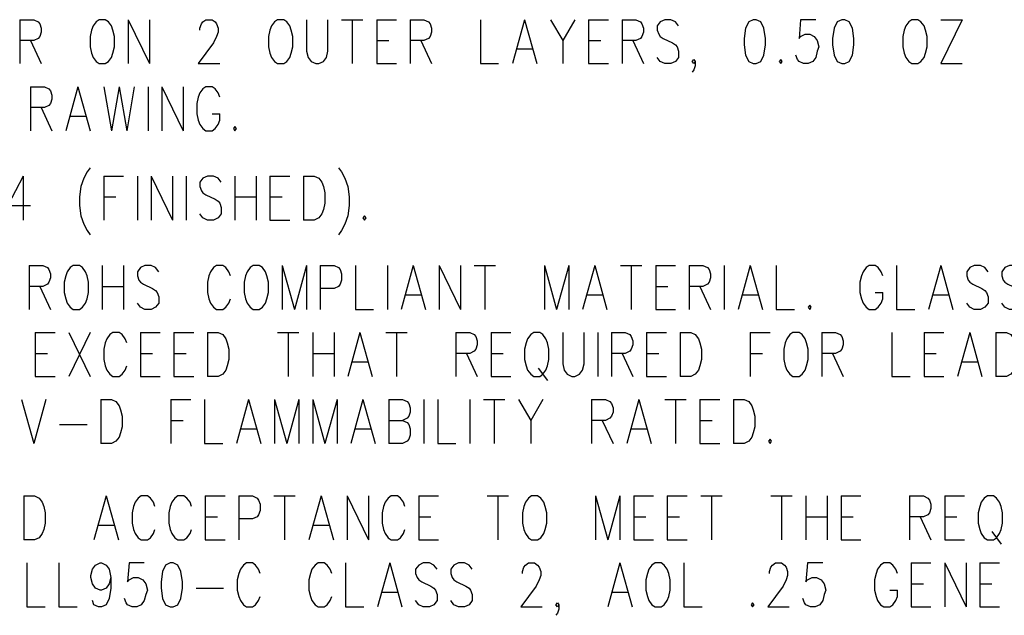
# Model space of a CAD drawing. Extents: x 2 to 38, y 4.3 to 27.6.
# Tile 3 of 31: x 7.2 to 11.9, y 7 to 9.8. Entities that reach past the tile are written whole.
import ezdxf

# ---------------------------------------------------------------- set-up
doc = ezdxf.new("R2010")
doc.units = 0
doc.layers.add('pho', color=1, linetype='CONTINUOUS')

msp = doc.modelspace()

# ---------------------------------------------------------------- linework, layer by layer
at = {"layer": 'pho', "color": 1}
for points in [[(7.23084, 9.82546), (7.23084, 9.61715)], [(7.23084, 9.82546), (7.29577, 9.82546), (7.31741, 9.81554), (7.32463, 9.80562), (7.33184, 9.78578), (7.33184, 9.76594), (7.32463, 9.74611), (7.31741, 9.73619), (7.29577, 9.72627), (7.23084, 9.72627)], [(7.60598, 9.82546), (7.59155, 9.81554), (7.57712, 9.7957), (7.56991, 9.77586), (7.56269, 9.74611), (7.56269, 9.69651), (7.56991, 9.66675), (7.57712, 9.64691), (7.59155, 9.62707), (7.60598, 9.61715), (7.63484, 9.61715), (7.64926, 9.62707), (7.66369, 9.64691), (7.67091, 9.66675), (7.67812, 9.69651), (7.67812, 9.74611), (7.67091, 9.77586), (7.66369, 9.7957), (7.64926, 9.81554), (7.63484, 9.82546), (7.60598, 9.82546)], [(7.74305, 9.82546), (7.74305, 9.61715)], [(7.74305, 9.82546), (7.84405, 9.61715)], [(7.84405, 9.82546), (7.84405, 9.61715)], [(8.08211, 9.77586), (8.08211, 9.78578), (8.08933, 9.80562), (8.09654, 9.81554), (8.11097, 9.82546), (8.13983, 9.82546), (8.15425, 9.81554), (8.16147, 9.80562), (8.16868, 9.78578), (8.16868, 9.76594), (8.16147, 9.74611), (8.14704, 9.71635), (8.0749, 9.61715), (8.1759, 9.61715)], [(8.45004, 9.82546), (8.43561, 9.81554), (8.42118, 9.7957), (8.41396, 9.77586), (8.40675, 9.74611), (8.40675, 9.69651), (8.41396, 9.66675), (8.42118, 9.64691), (8.43561, 9.62707), (8.45004, 9.61715), (8.47889, 9.61715), (8.49332, 9.62707), (8.50775, 9.64691), (8.51496, 9.66675), (8.52218, 9.69651), (8.52218, 9.74611), (8.51496, 9.77586), (8.50775, 9.7957), (8.49332, 9.81554), (8.47889, 9.82546), (8.45004, 9.82546)], [(8.5871, 9.82546), (8.5871, 9.67667), (8.59432, 9.64691), (8.60875, 9.62707), (8.63039, 9.61715), (8.64482, 9.61715), (8.66646, 9.62707), (8.68089, 9.64691), (8.6881, 9.67667), (8.6881, 9.82546)], [(8.75303, 9.82546), (8.85403, 9.82546)], [(8.80353, 9.82546), (8.80353, 9.61715)], [(8.91896, 9.82546), (8.91896, 9.61715)], [(8.91896, 9.82546), (9.01274, 9.82546)], [(9.07767, 9.82546), (9.07767, 9.61715)], [(9.07767, 9.82546), (9.14259, 9.82546), (9.16424, 9.81554), (9.17145, 9.80562), (9.17867, 9.78578), (9.17867, 9.76594), (9.17145, 9.74611), (9.16424, 9.73619), (9.14259, 9.72627), (9.07767, 9.72627)], [(9.40952, 9.82546), (9.40952, 9.61715), (9.49609, 9.61715)], [(9.61873, 9.82546), (9.56102, 9.61715)], [(9.61873, 9.82546), (9.67644, 9.61715)], [(9.74137, 9.82546), (9.79908, 9.72627), (9.79908, 9.61715)], [(9.8568, 9.82546), (9.79908, 9.72627)], [(9.92172, 9.82546), (9.92172, 9.61715)], [(9.92172, 9.82546), (10.01551, 9.82546)], [(10.08044, 9.82546), (10.08044, 9.61715)], [(10.08044, 9.82546), (10.14536, 9.82546), (10.16701, 9.81554), (10.17422, 9.80562), (10.18143, 9.78578), (10.18143, 9.76594), (10.17422, 9.74611), (10.16701, 9.73619), (10.14536, 9.72627), (10.08044, 9.72627)], [(10.34736, 9.7957), (10.33293, 9.81554), (10.31129, 9.82546), (10.28243, 9.82546), (10.26079, 9.81554), (10.24636, 9.7957), (10.24636, 9.77586), (10.25358, 9.75603)], [(10.70085, 9.82546), (10.67921, 9.81554), (10.66478, 9.78578), (10.65757, 9.73619), (10.65757, 9.70643), (10.66478, 9.65683), (10.67921, 9.62707), (10.70085, 9.61715), (10.71528, 9.61715), (10.73692, 9.62707), (10.75135, 9.65683), (10.75857, 9.70643), (10.75857, 9.73619), (10.75135, 9.78578), (10.73692, 9.81554), (10.71528, 9.82546), (10.70085, 9.82546)], [(10.99663, 9.82546), (10.92449, 9.82546), (10.91728, 9.73619), (10.92449, 9.74611), (10.94613, 9.75603), (10.96778, 9.75603), (10.98942, 9.74611), (11.00385, 9.72627), (11.01106, 9.69651), (11.00385, 9.67667), (10.99663, 9.64691), (10.98221, 9.62707), (10.96056, 9.61715), (10.93892, 9.61715), (10.91728, 9.62707), (10.91006, 9.63699), (10.90285, 9.65683)], [(11.11927, 9.82546), (11.09763, 9.81554), (11.0832, 9.78578), (11.07599, 9.73619), (11.07599, 9.70643), (11.0832, 9.65683), (11.09763, 9.62707), (11.11927, 9.61715), (11.1337, 9.61715), (11.15534, 9.62707), (11.16977, 9.65683), (11.17699, 9.70643), (11.17699, 9.73619), (11.16977, 9.78578), (11.15534, 9.81554), (11.1337, 9.82546), (11.11927, 9.82546)], [(11.45113, 9.82546), (11.4367, 9.81554), (11.42227, 9.7957), (11.41505, 9.77586), (11.40784, 9.74611), (11.40784, 9.69651), (11.41505, 9.66675), (11.42227, 9.64691), (11.4367, 9.62707), (11.45113, 9.61715), (11.47998, 9.61715), (11.49441, 9.62707), (11.50884, 9.64691), (11.51605, 9.66675), (11.52327, 9.69651), (11.52327, 9.74611), (11.51605, 9.77586), (11.50884, 9.7957), (11.49441, 9.81554), (11.47998, 9.82546), (11.45113, 9.82546)], [(11.68919, 9.82546), (11.58819, 9.61715)], [(11.58819, 9.82546), (11.68919, 9.82546)], [(10.25358, 9.75603), (10.26079, 9.74611), (10.27522, 9.73619), (10.3185, 9.71635), (10.33293, 9.70643), (10.34014, 9.69651), (10.34736, 9.67667), (10.34736, 9.64691), (10.33293, 9.62707), (10.31129, 9.61715), (10.28243, 9.61715), (10.26079, 9.62707), (10.24636, 9.64691)], [(7.28134, 9.72627), (7.33184, 9.61715)], [(8.91896, 9.72627), (8.97667, 9.72627)], [(9.12817, 9.72627), (9.17867, 9.61715)], [(9.92172, 9.72627), (9.97944, 9.72627)], [(10.13093, 9.72627), (10.18143, 9.61715)], [(9.58266, 9.68659), (9.6548, 9.68659)], [(8.91896, 9.61715), (9.01274, 9.61715)], [(9.92172, 9.61715), (10.01551, 9.61715)], [(10.42671, 9.62707), (10.4195, 9.61715), (10.41229, 9.62707), (10.4195, 9.63699), (10.42671, 9.62707), (10.42671, 9.60723), (10.4195, 9.58739), (10.41229, 9.57747)], [(10.83071, 9.63699), (10.82349, 9.62707), (10.83071, 9.61715), (10.83792, 9.62707), (10.83071, 9.63699)], [(11.58819, 9.61715), (11.68919, 9.61715)], [(7.28134, 9.50804), (7.28134, 9.29973)], [(7.28134, 9.50804), (7.34627, 9.50804), (7.36791, 9.49812), (7.37513, 9.4882), (7.38234, 9.46836), (7.38234, 9.44852), (7.37513, 9.42868), (7.36791, 9.41876), (7.34627, 9.40884), (7.28134, 9.40884)], [(7.50498, 9.50804), (7.44727, 9.29973)], [(7.50498, 9.50804), (7.56269, 9.29973)], [(7.62762, 9.50804), (7.66369, 9.29973)], [(7.69976, 9.50804), (7.66369, 9.29973)], [(7.69976, 9.50804), (7.73583, 9.29973)], [(7.7719, 9.50804), (7.73583, 9.29973)], [(7.83683, 9.50804), (7.83683, 9.29973)], [(7.90176, 9.50804), (7.90176, 9.29973)], [(7.90176, 9.50804), (8.00276, 9.29973)], [(8.00276, 9.50804), (8.00276, 9.29973)], [(8.1759, 9.45844), (8.16868, 9.47828), (8.15425, 9.49812), (8.13983, 9.50804), (8.11097, 9.50804), (8.09654, 9.49812), (8.08211, 9.47828), (8.0749, 9.45844), (8.06768, 9.42868), (8.06768, 9.37909), (8.0749, 9.34933), (8.08211, 9.32949), (8.09654, 9.30965), (8.11097, 9.29973), (8.13983, 9.29973), (8.15425, 9.30965), (8.16868, 9.32949), (8.1759, 9.34933), (8.1759, 9.37909)], [(7.33184, 9.40884), (7.38234, 9.29973)], [(7.46891, 9.36917), (7.54105, 9.36917)], [(8.13983, 9.37909), (8.1759, 9.37909)], [(8.24804, 9.31957), (8.24082, 9.30965), (8.24804, 9.29973), (8.25525, 9.30965), (8.24804, 9.31957)], [(7.56269, 9.12449), (7.54827, 9.10465), (7.53384, 9.07489), (7.51941, 9.03521), (7.51219, 8.98561), (7.51219, 8.94594), (7.51941, 8.89634), (7.53384, 8.85666), (7.54827, 8.8269), (7.56269, 8.80706)], [(8.7386, 9.12449), (8.75303, 9.10465), (8.76746, 9.07489), (8.78189, 9.03521), (8.7891, 8.98561), (8.7891, 8.94594), (8.78189, 8.89634), (8.76746, 8.85666), (8.75303, 8.8269), (8.7386, 8.80706)], [(7.24527, 9.08481), (7.17313, 8.94594), (7.28134, 8.94594)], [(7.24527, 9.08481), (7.24527, 8.8765)], [(7.62762, 9.08481), (7.62762, 8.8765)], [(7.62762, 9.08481), (7.72141, 9.08481)], [(7.78633, 9.08481), (7.78633, 8.8765)], [(7.85126, 9.08481), (7.85126, 8.8765)], [(7.85126, 9.08481), (7.95226, 8.8765)], [(7.95226, 9.08481), (7.95226, 8.8765)], [(8.01719, 9.08481), (8.01719, 8.8765)], [(8.18311, 9.05505), (8.16868, 9.07489), (8.14704, 9.08481), (8.11818, 9.08481), (8.09654, 9.07489), (8.08211, 9.05505), (8.08211, 9.03521), (8.08933, 9.01537), (8.09654, 9.00545), (8.11097, 8.99553), (8.15425, 8.97569), (8.16868, 8.96577), (8.1759, 8.95585), (8.18311, 8.93602), (8.18311, 8.90626), (8.16868, 8.88642), (8.14704, 8.8765), (8.11818, 8.8765), (8.09654, 8.88642), (8.08211, 8.90626)], [(8.24804, 9.08481), (8.24804, 8.8765)], [(8.34904, 9.08481), (8.34904, 8.8765)], [(8.41396, 9.08481), (8.41396, 8.8765)], [(8.41396, 9.08481), (8.50775, 9.08481)], [(8.57268, 9.08481), (8.57268, 8.8765)], [(8.57268, 9.08481), (8.62318, 9.08481), (8.64482, 9.07489), (8.65925, 9.05505), (8.66646, 9.03521), (8.67367, 9.00545), (8.67367, 8.95585), (8.66646, 8.9261), (8.65925, 8.90626), (8.64482, 8.88642), (8.62318, 8.8765), (8.57268, 8.8765)], [(7.62762, 8.98561), (7.68533, 8.98561)], [(8.24804, 8.98561), (8.34904, 8.98561)], [(8.41396, 8.98561), (8.47168, 8.98561)], [(8.41396, 8.8765), (8.50775, 8.8765)], [(8.86124, 8.89634), (8.85403, 8.88642), (8.86124, 8.8765), (8.86846, 8.88642), (8.86124, 8.89634)], [(7.27413, 8.66158), (7.27413, 8.45327)], [(7.27413, 8.66158), (7.33905, 8.66158), (7.3607, 8.65166), (7.36791, 8.64174), (7.37513, 8.6219), (7.37513, 8.60206), (7.36791, 8.58222), (7.3607, 8.5723), (7.33905, 8.56238), (7.27413, 8.56238)], [(7.48334, 8.66158), (7.46891, 8.65166), (7.45448, 8.63182), (7.44727, 8.61198), (7.44005, 8.58222), (7.44005, 8.53262), (7.44727, 8.50287), (7.45448, 8.48303), (7.46891, 8.46319), (7.48334, 8.45327), (7.51219, 8.45327), (7.52662, 8.46319), (7.54105, 8.48303), (7.54827, 8.50287), (7.55548, 8.53262), (7.55548, 8.58222), (7.54827, 8.61198), (7.54105, 8.63182), (7.52662, 8.65166), (7.51219, 8.66158), (7.48334, 8.66158)], [(7.62041, 8.66158), (7.62041, 8.45327)], [(7.72141, 8.66158), (7.72141, 8.45327)], [(7.88733, 8.63182), (7.8729, 8.65166), (7.85126, 8.66158), (7.8224, 8.66158), (7.80076, 8.65166), (7.78633, 8.63182), (7.78633, 8.61198), (7.79355, 8.59214), (7.80076, 8.58222), (7.81519, 8.5723), (7.85847, 8.55246), (7.8729, 8.54254), (7.88012, 8.53262), (7.88733, 8.51279), (7.88733, 8.48303), (7.8729, 8.46319), (7.85126, 8.45327), (7.8224, 8.45327), (7.80076, 8.46319), (7.78633, 8.48303)], [(8.2264, 8.61198), (8.21918, 8.63182), (8.20475, 8.65166), (8.19033, 8.66158), (8.16147, 8.66158), (8.14704, 8.65166), (8.13261, 8.63182), (8.1254, 8.61198), (8.11818, 8.58222), (8.11818, 8.53262), (8.1254, 8.50287), (8.13261, 8.48303), (8.14704, 8.46319), (8.16147, 8.45327), (8.19033, 8.45327), (8.20475, 8.46319), (8.21918, 8.48303), (8.2264, 8.50287)], [(8.33461, 8.66158), (8.32018, 8.65166), (8.30575, 8.63182), (8.29854, 8.61198), (8.29132, 8.58222), (8.29132, 8.53262), (8.29854, 8.50287), (8.30575, 8.48303), (8.32018, 8.46319), (8.33461, 8.45327), (8.36347, 8.45327), (8.37789, 8.46319), (8.39232, 8.48303), (8.39954, 8.50287), (8.40675, 8.53262), (8.40675, 8.58222), (8.39954, 8.61198), (8.39232, 8.63182), (8.37789, 8.65166), (8.36347, 8.66158), (8.33461, 8.66158)], [(8.47168, 8.66158), (8.47168, 8.45327)], [(8.47168, 8.66158), (8.52939, 8.45327)], [(8.5871, 8.66158), (8.52939, 8.45327)], [(8.5871, 8.66158), (8.5871, 8.45327)], [(8.65203, 8.66158), (8.65203, 8.45327)], [(8.65203, 8.66158), (8.71696, 8.66158), (8.7386, 8.65166), (8.74582, 8.64174), (8.75303, 8.6219), (8.75303, 8.59214), (8.74582, 8.5723), (8.7386, 8.56238), (8.71696, 8.55246), (8.65203, 8.55246)], [(8.81796, 8.66158), (8.81796, 8.45327), (8.90453, 8.45327)], [(8.96945, 8.66158), (8.96945, 8.45327)], [(9.0921, 8.66158), (9.03438, 8.45327)], [(9.0921, 8.66158), (9.14981, 8.45327)], [(9.21474, 8.66158), (9.21474, 8.45327)], [(9.21474, 8.66158), (9.31573, 8.45327)], [(9.31573, 8.66158), (9.31573, 8.45327)], [(9.38066, 8.66158), (9.48166, 8.66158)], [(9.43116, 8.66158), (9.43116, 8.45327)], [(9.71251, 8.66158), (9.71251, 8.45327)], [(9.71251, 8.66158), (9.77023, 8.45327)], [(9.82794, 8.66158), (9.77023, 8.45327)], [(9.82794, 8.66158), (9.82794, 8.45327)], [(9.95058, 8.66158), (9.89287, 8.45327)], [(9.95058, 8.66158), (10.00829, 8.45327)], [(10.07322, 8.66158), (10.17422, 8.66158)], [(10.12372, 8.66158), (10.12372, 8.45327)], [(10.23915, 8.66158), (10.23915, 8.45327)], [(10.23915, 8.66158), (10.33293, 8.66158)], [(10.39786, 8.66158), (10.39786, 8.45327)], [(10.39786, 8.66158), (10.46279, 8.66158), (10.48443, 8.65166), (10.49164, 8.64174), (10.49886, 8.6219), (10.49886, 8.60206), (10.49164, 8.58222), (10.48443, 8.5723), (10.46279, 8.56238), (10.39786, 8.56238)], [(10.56378, 8.66158), (10.56378, 8.45327)], [(10.68642, 8.66158), (10.62871, 8.45327)], [(10.68642, 8.66158), (10.74414, 8.45327)], [(10.80907, 8.66158), (10.80907, 8.45327), (10.89564, 8.45327)], [(11.31406, 8.61198), (11.30684, 8.63182), (11.29241, 8.65166), (11.27799, 8.66158), (11.24913, 8.66158), (11.2347, 8.65166), (11.22027, 8.63182), (11.21306, 8.61198), (11.20584, 8.58222), (11.20584, 8.53262), (11.21306, 8.50287), (11.22027, 8.48303), (11.2347, 8.46319), (11.24913, 8.45327), (11.27799, 8.45327), (11.29241, 8.46319), (11.30684, 8.48303), (11.31406, 8.50287), (11.31406, 8.53262)], [(11.37898, 8.66158), (11.37898, 8.45327), (11.46555, 8.45327)], [(11.58819, 8.66158), (11.53048, 8.45327)], [(11.58819, 8.66158), (11.64591, 8.45327)], [(11.81183, 8.63182), (11.79741, 8.65166), (11.77576, 8.66158), (11.74691, 8.66158), (11.72526, 8.65166), (11.71084, 8.63182), (11.71084, 8.61198), (11.71805, 8.59214), (11.72526, 8.58222), (11.73969, 8.5723), (11.78298, 8.55246), (11.79741, 8.54254), (11.80462, 8.53262), (11.81183, 8.51279), (11.81183, 8.48303), (11.79741, 8.46319), (11.77576, 8.45327), (11.74691, 8.45327), (11.72526, 8.46319), (11.71084, 8.48303)], [(11.97776, 8.63182), (11.96333, 8.65166), (11.94169, 8.66158), (11.91283, 8.66158), (11.89119, 8.65166), (11.87676, 8.63182), (11.87676, 8.61198), (11.88397, 8.59214), (11.89119, 8.58222), (11.90562, 8.5723), (11.9489, 8.55246), (11.96333, 8.54254), (11.97054, 8.53262), (11.97776, 8.51279), (11.97776, 8.48303), (11.96333, 8.46319), (11.94169, 8.45327), (11.91283, 8.45327), (11.89119, 8.46319), (11.87676, 8.48303)], [(7.32463, 8.56238), (7.37513, 8.45327)], [(7.62041, 8.56238), (7.72141, 8.56238)], [(10.23915, 8.56238), (10.29686, 8.56238)], [(10.44836, 8.56238), (10.49886, 8.45327)], [(11.27799, 8.53262), (11.31406, 8.53262)], [(9.05602, 8.5227), (9.12817, 8.5227)], [(9.91451, 8.5227), (9.98665, 8.5227)], [(10.65035, 8.5227), (10.7225, 8.5227)], [(11.55212, 8.5227), (11.62427, 8.5227)], [(10.23915, 8.45327), (10.33293, 8.45327)], [(10.96778, 8.47311), (10.96056, 8.46319), (10.96778, 8.45327), (10.97499, 8.46319), (10.96778, 8.47311)], [(7.30298, 8.34415), (7.30298, 8.13585)], [(7.30298, 8.34415), (7.39677, 8.34415)], [(7.4617, 8.34415), (7.56269, 8.13585)], [(7.56269, 8.34415), (7.4617, 8.13585)], [(7.73583, 8.29456), (7.72862, 8.3144), (7.71419, 8.33423), (7.69976, 8.34415), (7.67091, 8.34415), (7.65648, 8.33423), (7.64205, 8.3144), (7.63484, 8.29456), (7.62762, 8.2648), (7.62762, 8.2152), (7.63484, 8.18544), (7.64205, 8.1656), (7.65648, 8.14576), (7.67091, 8.13585), (7.69976, 8.13585), (7.71419, 8.14576), (7.72862, 8.1656), (7.73583, 8.18544)], [(7.80076, 8.34415), (7.80076, 8.13585)], [(7.80076, 8.34415), (7.89455, 8.34415)], [(7.95947, 8.34415), (7.95947, 8.13585)], [(7.95947, 8.34415), (8.05326, 8.34415)], [(8.11818, 8.34415), (8.11818, 8.13585)], [(8.11818, 8.34415), (8.16868, 8.34415), (8.19033, 8.33423), (8.20475, 8.3144), (8.21197, 8.29456), (8.21918, 8.2648), (8.21918, 8.2152), (8.21197, 8.18544), (8.20475, 8.1656), (8.19033, 8.14576), (8.16868, 8.13585), (8.11818, 8.13585)], [(8.45004, 8.34415), (8.55103, 8.34415)], [(8.50053, 8.34415), (8.50053, 8.13585)], [(8.61596, 8.34415), (8.61596, 8.13585)], [(8.71696, 8.34415), (8.71696, 8.13585)], [(8.8396, 8.34415), (8.78189, 8.13585)], [(8.8396, 8.34415), (8.89731, 8.13585)], [(8.96224, 8.34415), (9.06324, 8.34415)], [(9.01274, 8.34415), (9.01274, 8.13585)], [(9.29409, 8.34415), (9.29409, 8.13585)], [(9.29409, 8.34415), (9.35902, 8.34415), (9.38066, 8.33423), (9.38788, 8.32432), (9.39509, 8.30448), (9.39509, 8.28464), (9.38788, 8.2648), (9.38066, 8.25488), (9.35902, 8.24496), (9.29409, 8.24496)], [(9.46002, 8.34415), (9.46002, 8.13585)], [(9.46002, 8.34415), (9.5538, 8.34415)], [(9.66201, 8.34415), (9.64759, 8.33423), (9.63316, 8.3144), (9.62594, 8.29456), (9.61873, 8.2648), (9.61873, 8.2152), (9.62594, 8.18544), (9.63316, 8.1656), (9.64759, 8.14576), (9.66201, 8.13585), (9.69087, 8.13585), (9.7053, 8.14576), (9.71973, 8.1656), (9.72694, 8.18544), (9.73416, 8.2152), (9.73416, 8.2648), (9.72694, 8.29456), (9.71973, 8.3144), (9.7053, 8.33423), (9.69087, 8.34415), (9.66201, 8.34415)], [(9.79908, 8.34415), (9.79908, 8.19536), (9.8063, 8.1656), (9.82073, 8.14576), (9.84237, 8.13585), (9.8568, 8.13585), (9.87844, 8.14576), (9.89287, 8.1656), (9.90008, 8.19536), (9.90008, 8.34415)], [(9.96501, 8.34415), (9.96501, 8.13585)], [(10.02994, 8.34415), (10.02994, 8.13585)], [(10.02994, 8.34415), (10.09486, 8.34415), (10.11651, 8.33423), (10.12372, 8.32432), (10.13093, 8.30448), (10.13093, 8.28464), (10.12372, 8.2648), (10.11651, 8.25488), (10.09486, 8.24496), (10.02994, 8.24496)], [(10.19586, 8.34415), (10.19586, 8.13585)], [(10.19586, 8.34415), (10.28965, 8.34415)], [(10.35457, 8.34415), (10.35457, 8.13585)], [(10.35457, 8.34415), (10.40507, 8.34415), (10.42671, 8.33423), (10.44114, 8.3144), (10.44836, 8.29456), (10.45557, 8.2648), (10.45557, 8.2152), (10.44836, 8.18544), (10.44114, 8.1656), (10.42671, 8.14576), (10.40507, 8.13585), (10.35457, 8.13585)], [(10.68642, 8.34415), (10.68642, 8.13585)], [(10.68642, 8.34415), (10.78021, 8.34415)], [(10.88842, 8.34415), (10.87399, 8.33423), (10.85956, 8.3144), (10.85235, 8.29456), (10.84514, 8.2648), (10.84514, 8.2152), (10.85235, 8.18544), (10.85956, 8.1656), (10.87399, 8.14576), (10.88842, 8.13585), (10.91728, 8.13585), (10.93171, 8.14576), (10.94613, 8.1656), (10.95335, 8.18544), (10.96056, 8.2152), (10.96056, 8.2648), (10.95335, 8.29456), (10.94613, 8.3144), (10.93171, 8.33423), (10.91728, 8.34415), (10.88842, 8.34415)], [(11.02549, 8.34415), (11.02549, 8.13585)], [(11.02549, 8.34415), (11.09042, 8.34415), (11.11206, 8.33423), (11.11927, 8.32432), (11.12649, 8.30448), (11.12649, 8.28464), (11.11927, 8.2648), (11.11206, 8.25488), (11.09042, 8.24496), (11.02549, 8.24496)], [(11.35734, 8.34415), (11.35734, 8.13585), (11.44391, 8.13585)], [(11.50884, 8.34415), (11.50884, 8.13585)], [(11.50884, 8.34415), (11.60262, 8.34415)], [(11.72526, 8.34415), (11.66755, 8.13585)], [(11.72526, 8.34415), (11.78298, 8.13585)], [(11.8479, 8.34415), (11.8479, 8.13585)], [(11.8479, 8.34415), (11.8984, 8.34415), (11.92005, 8.33423), (11.93447, 8.3144), (11.94169, 8.29456), (11.9489, 8.2648), (11.9489, 8.2152), (11.94169, 8.18544), (11.93447, 8.1656), (11.92005, 8.14576), (11.8984, 8.13585), (11.8479, 8.13585)], [(7.30298, 8.24496), (7.3607, 8.24496)], [(7.80076, 8.24496), (7.85847, 8.24496)], [(7.95947, 8.24496), (8.01719, 8.24496)], [(8.61596, 8.24496), (8.71696, 8.24496)], [(8.80353, 8.20528), (8.87567, 8.20528)], [(9.34459, 8.24496), (9.39509, 8.13585)], [(9.46002, 8.24496), (9.51773, 8.24496)], [(10.08044, 8.24496), (10.13093, 8.13585)], [(10.19586, 8.24496), (10.25358, 8.24496)], [(10.68642, 8.24496), (10.74414, 8.24496)], [(11.07599, 8.24496), (11.12649, 8.13585)], [(11.50884, 8.24496), (11.56655, 8.24496)], [(11.68919, 8.20528), (11.76133, 8.20528)], [(9.68366, 8.17552), (9.72694, 8.11601)], [(7.30298, 8.13585), (7.39677, 8.13585)], [(7.80076, 8.13585), (7.89455, 8.13585)], [(7.95947, 8.13585), (8.05326, 8.13585)], [(9.46002, 8.13585), (9.5538, 8.13585)], [(10.19586, 8.13585), (10.28965, 8.13585)], [(11.50884, 8.13585), (11.60262, 8.13585)], [(7.23806, 8.02673), (7.29577, 7.81842)], [(7.35348, 8.02673), (7.29577, 7.81842)], [(7.61319, 8.02673), (7.61319, 7.81842)], [(7.61319, 8.02673), (7.66369, 8.02673), (7.68533, 8.01681), (7.69976, 7.99697), (7.70698, 7.97713), (7.71419, 7.94738), (7.71419, 7.89778), (7.70698, 7.86802), (7.69976, 7.84818), (7.68533, 7.82834), (7.66369, 7.81842), (7.61319, 7.81842)], [(7.94504, 8.02673), (7.94504, 7.81842)], [(7.94504, 8.02673), (8.03883, 8.02673)], [(8.10376, 8.02673), (8.10376, 7.81842), (8.19033, 7.81842)], [(8.31297, 8.02673), (8.25525, 7.81842)], [(8.31297, 8.02673), (8.37068, 7.81842)], [(8.43561, 8.02673), (8.43561, 7.81842)], [(8.43561, 8.02673), (8.49332, 7.81842)], [(8.55103, 8.02673), (8.49332, 7.81842)], [(8.55103, 8.02673), (8.55103, 7.81842)], [(8.61596, 8.02673), (8.61596, 7.81842)], [(8.61596, 8.02673), (8.67367, 7.81842)], [(8.73139, 8.02673), (8.67367, 7.81842)], [(8.73139, 8.02673), (8.73139, 7.81842)], [(8.85403, 8.02673), (8.79631, 7.81842)], [(8.85403, 8.02673), (8.91174, 7.81842)], [(8.97667, 8.02673), (8.97667, 7.81842)], [(8.97667, 8.02673), (9.0416, 8.02673), (9.06324, 8.01681), (9.07045, 8.00689), (9.07767, 7.98705), (9.07767, 7.96721), (9.07045, 7.94738), (9.06324, 7.93746), (9.0416, 7.92754)], [(9.14259, 8.02673), (9.14259, 7.81842)], [(9.20752, 8.02673), (9.20752, 7.81842), (9.29409, 7.81842)], [(9.35902, 8.02673), (9.35902, 7.81842)], [(9.42395, 8.02673), (9.52494, 8.02673)], [(9.47445, 8.02673), (9.47445, 7.81842)], [(9.58987, 8.02673), (9.64759, 7.92754), (9.64759, 7.81842)], [(9.7053, 8.02673), (9.64759, 7.92754)], [(9.93615, 8.02673), (9.93615, 7.81842)], [(9.93615, 8.02673), (10.00108, 8.02673), (10.02272, 8.01681), (10.02994, 8.00689), (10.03715, 7.98705), (10.03715, 7.96721), (10.02994, 7.94738), (10.02272, 7.93746), (10.00108, 7.92754), (9.93615, 7.92754)], [(10.15979, 8.02673), (10.10208, 7.81842)], [(10.15979, 8.02673), (10.2175, 7.81842)], [(10.28243, 8.02673), (10.38343, 8.02673)], [(10.33293, 8.02673), (10.33293, 7.81842)], [(10.44836, 8.02673), (10.44836, 7.81842)], [(10.44836, 8.02673), (10.54214, 8.02673)], [(10.60707, 8.02673), (10.60707, 7.81842)], [(10.60707, 8.02673), (10.65757, 8.02673), (10.67921, 8.01681), (10.69364, 7.99697), (10.70085, 7.97713), (10.70807, 7.94738), (10.70807, 7.89778), (10.70085, 7.86802), (10.69364, 7.84818), (10.67921, 7.82834), (10.65757, 7.81842), (10.60707, 7.81842)], [(7.94504, 7.92754), (8.00276, 7.92754)], [(8.97667, 7.92754), (9.0416, 7.92754), (9.06324, 7.91762), (9.07045, 7.9077), (9.07767, 7.88786), (9.07767, 7.8581), (9.07045, 7.83826), (9.06324, 7.82834), (9.0416, 7.81842), (8.97667, 7.81842)], [(9.98665, 7.92754), (10.03715, 7.81842)], [(10.44836, 7.92754), (10.50607, 7.92754)], [(7.41841, 7.9077), (7.54827, 7.9077)], [(8.2769, 7.88786), (8.34904, 7.88786)], [(8.81796, 7.88786), (8.8901, 7.88786)], [(10.12372, 7.88786), (10.19586, 7.88786)], [(10.78021, 7.83826), (10.77299, 7.82834), (10.78021, 7.81842), (10.78742, 7.82834), (10.78021, 7.83826)], [(10.44836, 7.81842), (10.54214, 7.81842)], [(7.24931, 7.56964), (7.24931, 7.36133)], [(7.24931, 7.56964), (7.29981, 7.56964), (7.32145, 7.55972), (7.33588, 7.53988), (7.34309, 7.52004), (7.35031, 7.49029), (7.35031, 7.44069), (7.34309, 7.41093), (7.33588, 7.39109), (7.32145, 7.37125), (7.29981, 7.36133), (7.24931, 7.36133)], [(7.63888, 7.56964), (7.58116, 7.36133)], [(7.63888, 7.56964), (7.69659, 7.36133)], [(7.86973, 7.52004), (7.86251, 7.53988), (7.84809, 7.55972), (7.83366, 7.56964), (7.8048, 7.56964), (7.79037, 7.55972), (7.77594, 7.53988), (7.76873, 7.52004), (7.76152, 7.49029), (7.76152, 7.44069), (7.76873, 7.41093), (7.77594, 7.39109), (7.79037, 7.37125), (7.8048, 7.36133), (7.83366, 7.36133), (7.84809, 7.37125), (7.86251, 7.39109), (7.86973, 7.41093)], [(8.04287, 7.52004), (8.03565, 7.53988), (8.02123, 7.55972), (8.0068, 7.56964), (7.97794, 7.56964), (7.96351, 7.55972), (7.94908, 7.53988), (7.94187, 7.52004), (7.93466, 7.49029), (7.93466, 7.44069), (7.94187, 7.41093), (7.94908, 7.39109), (7.96351, 7.37125), (7.97794, 7.36133), (8.0068, 7.36133), (8.02123, 7.37125), (8.03565, 7.39109), (8.04287, 7.41093)], [(8.1078, 7.56964), (8.1078, 7.36133)], [(8.1078, 7.56964), (8.20158, 7.56964)], [(8.26651, 7.56964), (8.26651, 7.36133)], [(8.26651, 7.56964), (8.33143, 7.56964), (8.35308, 7.55972), (8.36029, 7.5498), (8.36751, 7.52996), (8.36751, 7.50021), (8.36029, 7.48037), (8.35308, 7.47045), (8.33143, 7.46053), (8.26651, 7.46053)], [(8.43243, 7.56964), (8.53343, 7.56964)], [(8.48293, 7.56964), (8.48293, 7.36133)], [(8.65607, 7.56964), (8.59836, 7.36133)], [(8.65607, 7.56964), (8.71378, 7.36133)], [(8.77871, 7.56964), (8.77871, 7.36133)], [(8.77871, 7.56964), (8.87971, 7.36133)], [(8.87971, 7.56964), (8.87971, 7.36133)], [(9.05285, 7.52004), (9.04564, 7.53988), (9.03121, 7.55972), (9.01678, 7.56964), (8.98792, 7.56964), (8.97349, 7.55972), (8.95907, 7.53988), (8.95185, 7.52004), (8.94464, 7.49029), (8.94464, 7.44069), (8.95185, 7.41093), (8.95907, 7.39109), (8.97349, 7.37125), (8.98792, 7.36133), (9.01678, 7.36133), (9.03121, 7.37125), (9.04564, 7.39109), (9.05285, 7.41093)], [(9.11778, 7.56964), (9.11778, 7.36133)], [(9.11778, 7.56964), (9.21156, 7.56964)], [(9.44241, 7.56964), (9.54341, 7.56964)], [(9.49291, 7.56964), (9.49291, 7.36133)], [(9.65163, 7.56964), (9.6372, 7.55972), (9.62277, 7.53988), (9.61555, 7.52004), (9.60834, 7.49029), (9.60834, 7.44069), (9.61555, 7.41093), (9.62277, 7.39109), (9.6372, 7.37125), (9.65163, 7.36133), (9.68048, 7.36133), (9.69491, 7.37125), (9.70934, 7.39109), (9.71655, 7.41093), (9.72377, 7.44069), (9.72377, 7.49029), (9.71655, 7.52004), (9.70934, 7.53988), (9.69491, 7.55972), (9.68048, 7.56964), (9.65163, 7.56964)], [(9.95462, 7.56964), (9.95462, 7.36133)], [(9.95462, 7.56964), (10.01233, 7.36133)], [(10.07005, 7.56964), (10.01233, 7.36133)], [(10.07005, 7.56964), (10.07005, 7.36133)], [(10.13497, 7.56964), (10.13497, 7.36133)], [(10.13497, 7.56964), (10.22876, 7.56964)], [(10.29369, 7.56964), (10.29369, 7.36133)], [(10.29369, 7.56964), (10.38747, 7.56964)], [(10.4524, 7.56964), (10.5534, 7.56964)], [(10.5029, 7.56964), (10.5029, 7.36133)], [(10.78425, 7.56964), (10.88525, 7.56964)], [(10.83475, 7.56964), (10.83475, 7.36133)], [(10.95017, 7.56964), (10.95017, 7.36133)], [(11.05117, 7.56964), (11.05117, 7.36133)], [(11.1161, 7.56964), (11.1161, 7.36133)], [(11.1161, 7.56964), (11.20988, 7.56964)], [(11.44074, 7.56964), (11.44074, 7.36133)], [(11.44074, 7.56964), (11.50566, 7.56964), (11.52731, 7.55972), (11.53452, 7.5498), (11.54174, 7.52996), (11.54174, 7.51013), (11.53452, 7.49029), (11.52731, 7.48037), (11.50566, 7.47045), (11.44074, 7.47045)], [(11.60666, 7.56964), (11.60666, 7.36133)], [(11.60666, 7.56964), (11.70045, 7.56964)], [(11.80866, 7.56964), (11.79423, 7.55972), (11.7798, 7.53988), (11.77259, 7.52004), (11.76537, 7.49029), (11.76537, 7.44069), (11.77259, 7.41093), (11.7798, 7.39109), (11.79423, 7.37125), (11.80866, 7.36133), (11.83752, 7.36133), (11.85194, 7.37125), (11.86637, 7.39109), (11.87359, 7.41093), (11.8808, 7.44069), (11.8808, 7.49029), (11.87359, 7.52004), (11.86637, 7.53988), (11.85194, 7.55972), (11.83752, 7.56964), (11.80866, 7.56964)], [(8.1078, 7.47045), (8.16551, 7.47045)], [(9.11778, 7.47045), (9.17549, 7.47045)], [(10.13497, 7.47045), (10.19269, 7.47045)], [(10.29369, 7.47045), (10.3514, 7.47045)], [(10.95017, 7.47045), (11.05117, 7.47045)], [(11.1161, 7.47045), (11.17381, 7.47045)], [(11.49124, 7.47045), (11.54174, 7.36133)], [(11.60666, 7.47045), (11.66438, 7.47045)], [(7.6028, 7.43077), (7.67495, 7.43077)], [(8.62, 7.43077), (8.69214, 7.43077)], [(11.8303, 7.40101), (11.87359, 7.34149)], [(8.1078, 7.36133), (8.20158, 7.36133)], [(9.11778, 7.36133), (9.21156, 7.36133)], [(10.13497, 7.36133), (10.22876, 7.36133)], [(10.29369, 7.36133), (10.38747, 7.36133)], [(11.1161, 7.36133), (11.20988, 7.36133)], [(11.60666, 7.36133), (11.70045, 7.36133)], [(7.26374, 7.25222), (7.26374, 7.04391), (7.35031, 7.04391)], [(7.41524, 7.25222), (7.41524, 7.04391), (7.50181, 7.04391)], [(7.66052, 7.18278), (7.6533, 7.15302), (7.63888, 7.13319), (7.61723, 7.12327), (7.61002, 7.12327), (7.58838, 7.13319), (7.57395, 7.15302), (7.56673, 7.18278), (7.56673, 7.1927), (7.57395, 7.22246), (7.58838, 7.2423), (7.61002, 7.25222), (7.61723, 7.25222), (7.63888, 7.2423), (7.6533, 7.22246), (7.66052, 7.18278), (7.66052, 7.13319), (7.6533, 7.08359), (7.63888, 7.05383), (7.61723, 7.04391), (7.6028, 7.04391), (7.58116, 7.05383), (7.57395, 7.07367)], [(7.81923, 7.25222), (7.74709, 7.25222), (7.73987, 7.16294), (7.74709, 7.17286), (7.76873, 7.18278), (7.79037, 7.18278), (7.81202, 7.17286), (7.82644, 7.15302), (7.83366, 7.12327), (7.82644, 7.10343), (7.81923, 7.07367), (7.8048, 7.05383), (7.78316, 7.04391), (7.76152, 7.04391), (7.73987, 7.05383), (7.73266, 7.06375), (7.72545, 7.08359)], [(7.94187, 7.25222), (7.92023, 7.2423), (7.9058, 7.21254), (7.89858, 7.16294), (7.89858, 7.13319), (7.9058, 7.08359), (7.92023, 7.05383), (7.94187, 7.04391), (7.9563, 7.04391), (7.97794, 7.05383), (7.99237, 7.08359), (7.99958, 7.13319), (7.99958, 7.16294), (7.99237, 7.21254), (7.97794, 7.2423), (7.9563, 7.25222), (7.94187, 7.25222)], [(8.36751, 7.20262), (8.36029, 7.22246), (8.34586, 7.2423), (8.33143, 7.25222), (8.30258, 7.25222), (8.28815, 7.2423), (8.27372, 7.22246), (8.26651, 7.20262), (8.25929, 7.17286), (8.25929, 7.12327), (8.26651, 7.09351), (8.27372, 7.07367), (8.28815, 7.05383), (8.30258, 7.04391), (8.33143, 7.04391), (8.34586, 7.05383), (8.36029, 7.07367), (8.36751, 7.09351)], [(8.62722, 7.2423), (8.61279, 7.22246), (8.60557, 7.20262), (8.59836, 7.17286), (8.59836, 7.12327), (8.60557, 7.09351), (8.61279, 7.07367), (8.62722, 7.05383)], [(8.70657, 7.20262), (8.69936, 7.22246), (8.68493, 7.2423), (8.6705, 7.25222), (8.64164, 7.25222), (8.62722, 7.2423)], [(8.7715, 7.25222), (8.7715, 7.04391), (8.85807, 7.04391)], [(8.98071, 7.25222), (8.923, 7.04391)], [(8.98071, 7.25222), (9.03842, 7.04391)], [(9.20435, 7.22246), (9.18992, 7.2423), (9.16828, 7.25222), (9.13942, 7.25222), (9.11778, 7.2423), (9.10335, 7.22246), (9.10335, 7.20262), (9.11056, 7.18278), (9.11778, 7.17286), (9.13221, 7.16294), (9.17549, 7.1431), (9.18992, 7.13319), (9.19713, 7.12327), (9.20435, 7.10343), (9.20435, 7.07367), (9.18992, 7.05383), (9.16828, 7.04391), (9.13942, 7.04391), (9.11778, 7.05383), (9.10335, 7.07367)], [(9.37027, 7.22246), (9.35585, 7.2423), (9.3342, 7.25222), (9.30535, 7.25222), (9.2837, 7.2423), (9.26928, 7.22246), (9.26928, 7.20262), (9.27649, 7.18278), (9.2837, 7.17286), (9.29813, 7.16294), (9.34142, 7.1431), (9.35585, 7.13319), (9.36306, 7.12327), (9.37027, 7.10343), (9.37027, 7.07367), (9.35585, 7.05383), (9.3342, 7.04391), (9.30535, 7.04391), (9.2837, 7.05383), (9.26928, 7.07367)], [(9.60834, 7.20262), (9.60834, 7.21254), (9.61555, 7.23238), (9.62277, 7.2423), (9.6372, 7.25222), (9.66605, 7.25222), (9.68048, 7.2423), (9.6877, 7.23238), (9.69491, 7.21254), (9.69491, 7.1927), (9.6877, 7.17286), (9.67327, 7.1431), (9.60113, 7.04391), (9.70212, 7.04391)], [(10.07005, 7.25222), (10.01233, 7.04391)], [(10.07005, 7.25222), (10.12776, 7.04391)], [(10.23597, 7.25222), (10.22154, 7.2423), (10.20712, 7.22246), (10.1999, 7.20262), (10.19269, 7.17286), (10.19269, 7.12327), (10.1999, 7.09351), (10.20712, 7.07367), (10.22154, 7.05383), (10.23597, 7.04391), (10.26483, 7.04391), (10.27926, 7.05383), (10.29369, 7.07367), (10.3009, 7.09351), (10.30811, 7.12327), (10.30811, 7.17286), (10.3009, 7.20262), (10.29369, 7.22246), (10.27926, 7.2423), (10.26483, 7.25222), (10.23597, 7.25222)], [(10.37304, 7.25222), (10.37304, 7.04391), (10.45961, 7.04391)], [(10.77703, 7.20262), (10.77703, 7.21254), (10.78425, 7.23238), (10.79146, 7.2423), (10.80589, 7.25222), (10.83475, 7.25222), (10.84918, 7.2423), (10.85639, 7.23238), (10.8636, 7.21254), (10.8636, 7.1927), (10.85639, 7.17286), (10.84196, 7.1431), (10.76982, 7.04391), (10.87082, 7.04391)], [(11.02953, 7.25222), (10.95739, 7.25222), (10.95017, 7.16294), (10.95739, 7.17286), (10.97903, 7.18278), (11.00067, 7.18278), (11.02232, 7.17286), (11.03674, 7.15302), (11.04396, 7.12327), (11.03674, 7.10343), (11.02953, 7.07367), (11.0151, 7.05383), (10.99346, 7.04391), (10.97182, 7.04391), (10.95017, 7.05383), (10.94296, 7.06375), (10.93575, 7.08359)], [(11.38302, 7.20262), (11.37581, 7.22246), (11.36138, 7.2423), (11.34695, 7.25222), (11.3181, 7.25222), (11.30367, 7.2423), (11.28924, 7.22246), (11.28203, 7.20262), (11.27481, 7.17286), (11.27481, 7.12327), (11.28203, 7.09351), (11.28924, 7.07367), (11.30367, 7.05383), (11.3181, 7.04391), (11.34695, 7.04391), (11.36138, 7.05383), (11.37581, 7.07367), (11.38302, 7.09351), (11.38302, 7.12327)], [(11.44795, 7.25222), (11.44795, 7.04391)], [(11.44795, 7.25222), (11.54174, 7.25222)], [(11.60666, 7.25222), (11.60666, 7.04391)], [(11.60666, 7.25222), (11.70766, 7.04391)], [(11.70766, 7.25222), (11.70766, 7.04391)], [(11.77259, 7.25222), (11.77259, 7.04391)], [(11.77259, 7.25222), (11.86637, 7.25222)], [(8.06451, 7.13319), (8.19437, 7.13319)], [(11.44795, 7.15302), (11.50566, 7.15302)], [(11.77259, 7.15302), (11.8303, 7.15302)], [(8.62722, 7.05383), (8.64164, 7.04391), (8.6705, 7.04391), (8.68493, 7.05383), (8.69936, 7.07367), (8.70657, 7.09351)], [(8.94464, 7.11335), (9.01678, 7.11335)], [(10.03398, 7.11335), (10.10612, 7.11335)], [(11.34695, 7.12327), (11.38302, 7.12327)], [(9.78148, 7.05383), (9.77427, 7.04391), (9.76705, 7.05383), (9.77427, 7.06375), (9.78148, 7.05383), (9.78148, 7.03399), (9.77427, 7.01415), (9.76705, 7.00423)], [(10.69768, 7.06375), (10.69046, 7.05383), (10.69768, 7.04391), (10.70489, 7.05383), (10.69768, 7.06375)], [(11.44795, 7.04391), (11.54174, 7.04391)], [(11.77259, 7.04391), (11.86637, 7.04391)]]:
    msp.add_lwpolyline(points, dxfattribs=at)

doc.saveas('drawing.dxf')
